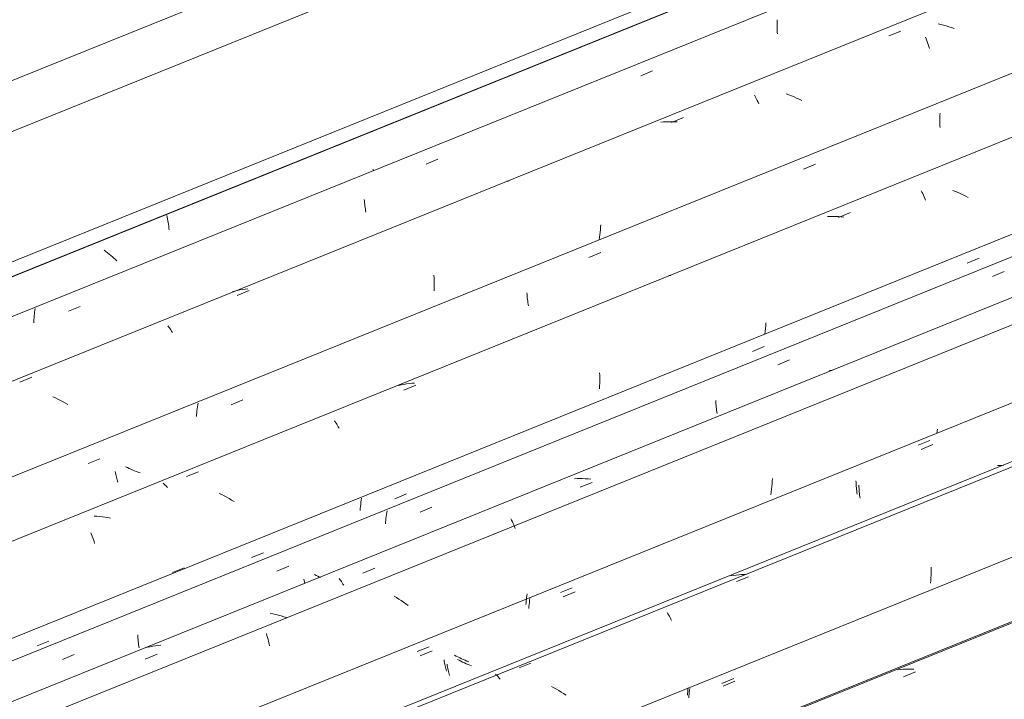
# Model space of a CAD drawing. Header units: metres. Extents: x -15.1 to 0.1, y 4 to 14.1.
# Tile 47 of 67: x -7.895 to -7.115, y 12.267 to 12.806. Entities that reach past the tile are written whole.
import ezdxf

# ---------------------------------------------------------------- set-up
doc = ezdxf.new("R2010")
doc.units = ezdxf.units.M
doc.layers.add('A-GLAZ-CWMG', color=7, linetype='Continuous', lineweight=5)
doc.layers.add('A-ROOF-OTLN', color=7, linetype='Continuous', lineweight=5)

# ---------------------------------------------------------------- blocks, each defined once
blk = doc.blocks.new('FP_94-ISO_01')
at = {"layer": 'A-GLAZ-CWMG'}
blk.add_line((-5.93317, 12.80422), (-8.27729, 11.85685), dxfattribs=at)
at = {"layer": 'A-GLAZ-CWMG', "color": 9, "true_color": 0xc0c0c0}
for p, q in [((-7.19757, 12.29087), (-7.19969, 12.2906)), ((-7.19544, 12.29107), (-7.19757, 12.29087)), ((-7.1933, 12.29121), (-7.19544, 12.29107)), ((-7.19516, 12.28522), (-7.18568, 12.28897)), ((-7.19115, 12.29129), (-7.1933, 12.29121)), ((-7.18899, 12.29131), (-7.19115, 12.29129)), ((-7.18683, 12.29127), (-7.18899, 12.29131))]:
    blk.add_line(p, q, dxfattribs=at)
blk = doc.blocks.new('FP_95-ISO_01')
at = {"layer": 'A-GLAZ-CWMG', "color": 9, "true_color": 0xc0c0c0}
for p, q in [((-7.33794, 12.27784), (-7.32859, 12.28169)), ((-7.36512, 12.26995), (-7.36525, 12.2685)), ((-7.36495, 12.2714), (-7.36512, 12.26995)), ((-7.36477, 12.27285), (-7.36495, 12.2714)), ((-7.36455, 12.27432), (-7.36477, 12.27285)), ((-7.36431, 12.27578), (-7.36455, 12.27432))]:
    blk.add_line(p, q, dxfattribs=at)
blk = doc.blocks.new('FP_96-ISO_01')
at = {"layer": 'A-GLAZ-CWMG'}
blk.add_line((-6.0627, 12.87877), (-8.40659, 11.9315), dxfattribs=at)
at = {"layer": 'A-GLAZ-CWMG', "color": 9, "true_color": 0xc0c0c0}
for p, q in [((-7.17317, 12.37002), (-7.1732, 12.36792)), ((-7.17318, 12.37211), (-7.17317, 12.37002)), ((-7.32974, 12.36543), (-7.33184, 12.36504)), ((-7.32763, 12.36575), (-7.32974, 12.36543)), ((-7.32551, 12.36601), (-7.32763, 12.36575)), ((-7.32742, 12.36066), (-7.31795, 12.36442)), ((-7.32338, 12.36621), (-7.32551, 12.36601)), ((-7.32124, 12.36634), (-7.32338, 12.36621)), ((-7.31908, 12.36641), (-7.32124, 12.36634)), ((-7.17336, 12.36367), (-7.17351, 12.36152)), ((-7.17326, 12.3658), (-7.17336, 12.36367)), ((-7.1732, 12.36792), (-7.17326, 12.3658)), ((-7.17351, 12.36152), (-7.17369, 12.35937)), ((-7.38234, 12.33603), (-7.38174, 12.33512)), ((-7.38174, 12.33512), (-7.38116, 12.33416)), ((-7.38116, 12.33416), (-7.38057, 12.33313)), ((-7.38057, 12.33313), (-7.37999, 12.33205)), ((-7.37999, 12.33205), (-7.37942, 12.33091)), ((-7.37942, 12.33091), (-7.37885, 12.32972)), ((-7.49966, 12.29223), (-7.49019, 12.296)), ((-7.5182, 12.2872), (-7.51763, 12.28668)), ((-7.51763, 12.28668), (-7.51706, 12.2861)), ((-7.51706, 12.2861), (-7.51652, 12.28551)), ((-7.51648, 12.28546), (-7.51589, 12.28477)), ((-7.51589, 12.28477), (-7.5153, 12.28401)), ((-7.5153, 12.28401), (-7.51471, 12.28319)), ((-7.47205, 12.2764), (-7.47405, 12.27744)), ((-7.47008, 12.27532), (-7.47205, 12.2764)), ((-7.46813, 12.2742), (-7.47008, 12.27532)), ((-7.46621, 12.27304), (-7.46813, 12.2742)), ((-7.46431, 12.27185), (-7.46621, 12.27304)), ((-7.46244, 12.27061), (-7.46431, 12.27185))]:
    blk.add_line(p, q, dxfattribs=at)
blk = doc.blocks.new('FP_97-ISO_01')
at = {"layer": 'A-GLAZ-CWMG', "color": 9, "true_color": 0xc0c0c0}
for p, q in [((-7.18349, 12.46864), (-7.17413, 12.47249)), ((-7.1192, 12.45262), (-7.12072, 12.45257)), ((-7.1177, 12.4527), (-7.1192, 12.45262)), ((-7.11619, 12.45283), (-7.1177, 12.4527)), ((-7.11565, 12.45288), (-7.11619, 12.45283)), ((-7.23275, 12.4404), (-7.23271, 12.43902)), ((-7.23271, 12.43902), (-7.23264, 12.43767)), ((-7.23264, 12.43767), (-7.23255, 12.43633)), ((-7.23255, 12.43633), (-7.23245, 12.43501)), ((-7.23245, 12.43501), (-7.23232, 12.43372)), ((-7.23232, 12.43372), (-7.23217, 12.43244)), ((-7.23217, 12.43244), (-7.23201, 12.43119)), ((-7.23201, 12.43119), (-7.23183, 12.42996)), ((-7.46688, 12.35183), (-7.45753, 12.35568)), ((-7.49383, 12.34661), (-7.49399, 12.34523)), ((-7.49366, 12.34799), (-7.49383, 12.34661)), ((-7.49346, 12.34938), (-7.49366, 12.34799)), ((-7.49323, 12.35077), (-7.49346, 12.34938)), ((-7.49412, 12.34385), (-7.49422, 12.34249)), ((-7.49399, 12.34523), (-7.49412, 12.34385)), ((-7.58022, 12.30511), (-7.57087, 12.30896)), ((-7.54939, 12.30156), (-7.55074, 12.30231)), ((-7.54802, 12.30084), (-7.54939, 12.30156)), ((-7.54664, 12.30014), (-7.54802, 12.30084)), ((-7.54524, 12.29948), (-7.54664, 12.30014)), ((-7.55901, 12.29857), (-7.55883, 12.29736)), ((-7.55883, 12.29736), (-7.55862, 12.29616)), ((-7.55862, 12.29616), (-7.5584, 12.295)), ((-7.5584, 12.295), (-7.55816, 12.29386)), ((-7.55816, 12.29386), (-7.55791, 12.29274)), ((-7.55791, 12.29274), (-7.55765, 12.29166)), ((-7.54383, 12.29883), (-7.54524, 12.29948)), ((-7.5424, 12.29822), (-7.54383, 12.29883)), ((-7.54096, 12.29764), (-7.5424, 12.29822)), ((-7.53951, 12.29709), (-7.54096, 12.29764)), ((-7.55765, 12.29166), (-7.55737, 12.29061)), ((-7.55737, 12.29061), (-7.55708, 12.28959))]:
    blk.add_line(p, q, dxfattribs=at)
blk = doc.blocks.new('FP_98-ISO_01')
at = {"layer": 'A-GLAZ-CWMG'}
blk.add_line((-6.17708, 12.9409), (-8.51698, 11.99524), dxfattribs=at)
blk = doc.blocks.new('FP_99-ISO_01')
at = {"layer": 'A-GLAZ-CWMG', "color": 9, "true_color": 0xc0c0c0}
for p, q in [((-7.12464, 12.60246), (-7.11529, 12.60631)), ((-7.2947, 12.53239), (-7.28534, 12.53624)), ((-7.34384, 12.50422), (-7.34378, 12.50286)), ((-7.34378, 12.50286), (-7.3437, 12.50152)), ((-7.3437, 12.50152), (-7.34359, 12.5002)), ((-7.34359, 12.5002), (-7.34347, 12.49889)), ((-7.34347, 12.49889), (-7.34333, 12.49761)), ((-7.34333, 12.49761), (-7.34316, 12.49636)), ((-7.34316, 12.49636), (-7.34299, 12.49512)), ((-7.34299, 12.49512), (-7.34279, 12.49391)), ((-7.60421, 12.41673), (-7.60447, 12.41522)), ((-7.57807, 12.41563), (-7.56872, 12.41948)), ((-7.60522, 12.40923), (-7.60534, 12.40775)), ((-7.60507, 12.41072), (-7.60522, 12.40923)), ((-7.6049, 12.41222), (-7.60507, 12.41072)), ((-7.6047, 12.41372), (-7.6049, 12.41222)), ((-7.60447, 12.41522), (-7.6047, 12.41372)), ((-7.60534, 12.40775), (-7.60544, 12.40628)), ((-7.6914, 12.36893), (-7.68205, 12.37278)), ((-7.67001, 12.36254), (-7.66981, 12.36134)), ((-7.66038, 12.36554), (-7.66174, 12.36627)), ((-7.659, 12.36484), (-7.66038, 12.36554)), ((-7.6576, 12.36416), (-7.659, 12.36484)), ((-7.65703, 12.3639), (-7.6576, 12.36416)), ((-7.66981, 12.36134), (-7.66959, 12.36017)), ((-7.66959, 12.36017), (-7.66936, 12.35902)), ((-7.80173, 12.3184), (-7.80166, 12.31705)), ((-7.80166, 12.31705), (-7.80156, 12.31572)), ((-7.80156, 12.31572), (-7.80145, 12.31441)), ((-7.80145, 12.31441), (-7.80131, 12.31312)), ((-7.80131, 12.31312), (-7.80116, 12.31185)), ((-7.80116, 12.31185), (-7.80099, 12.31061)), ((-7.80099, 12.31061), (-7.8008, 12.30939)), ((-7.8008, 12.30939), (-7.8006, 12.30819)), ((-7.86139, 12.29889), (-7.85204, 12.30275))]:
    blk.add_line(p, q, dxfattribs=at)
blk = doc.blocks.new('Rectangular Mullion - Telha Fibrocimento - Ondulada-V87-ISO_01')
at = {"layer": 'A-GLAZ-CWMG'}
for p, q in [((-6.2425, 12.96811), (-12.49926, 10.43947)), ((-6.00131, 12.82762), (-8.3292, 11.88682))]:
    blk.add_line(p, q, dxfattribs=at)
for name in ['FP_98-ISO_01', 'FP_99-ISO_01', 'FP_96-ISO_01', 'FP_97-ISO_01', 'FP_94-ISO_01', 'FP_95-ISO_01']:
    blk.add_blockref(name, (0, 0), dxfattribs=at)
blk = doc.blocks.new('FP_101-ISO_01')
at = {"layer": 'A-GLAZ-CWMG'}
blk.add_line((-5.93665, 12.80185), (-8.27631, 11.85629), dxfattribs=at)
blk = doc.blocks.new('FP_102-ISO_01')
at = {"layer": 'A-GLAZ-CWMG', "color": 9, "true_color": 0xc0c0c0}
for p, q in [((-7.36565, 12.27633), (-7.36584, 12.27485)), ((-7.33892, 12.2798), (-7.32958, 12.28366)), ((-7.36614, 12.27191), (-7.36626, 12.27045)), ((-7.366, 12.27338), (-7.36614, 12.27191)), ((-7.36584, 12.27485), (-7.366, 12.27338))]:
    blk.add_line(p, q, dxfattribs=at)
blk = doc.blocks.new('FP_103-ISO_01')
at = {"layer": 'A-GLAZ-CWMG'}
blk.add_line((-6.0603, 12.87556), (-8.40232, 11.92904), dxfattribs=at)
blk = doc.blocks.new('FP_104-ISO_01')
at = {"layer": 'A-GLAZ-CWMG', "color": 9, "true_color": 0xc0c0c0}
for p, q in [((-7.18121, 12.46532), (-7.17185, 12.46918)), ((-7.23045, 12.43708), (-7.23041, 12.43571)), ((-7.23041, 12.43571), (-7.23034, 12.43435)), ((-7.23034, 12.43435), (-7.23025, 12.43301)), ((-7.23025, 12.43301), (-7.23014, 12.43169)), ((-7.23014, 12.43169), (-7.23002, 12.4304)), ((-7.23002, 12.4304), (-7.22987, 12.42912)), ((-7.22987, 12.42912), (-7.2297, 12.42787)), ((-7.2297, 12.42787), (-7.22952, 12.42664)), ((-7.49101, 12.34713), (-7.49126, 12.34552)), ((-7.46459, 12.34848), (-7.45524, 12.35234)), ((-7.49181, 12.34072), (-7.49193, 12.33914)), ((-7.49166, 12.34231), (-7.49181, 12.34072)), ((-7.49147, 12.34391), (-7.49166, 12.34231)), ((-7.49126, 12.34552), (-7.49147, 12.34391)), ((-7.57792, 12.30176), (-7.56857, 12.30561)), ((-7.55669, 12.29523), (-7.5565, 12.29401)), ((-7.5565, 12.29401), (-7.55629, 12.29282)), ((-7.55629, 12.29282), (-7.55607, 12.29165)), ((-7.54706, 12.29822), (-7.54842, 12.29896)), ((-7.54569, 12.29749), (-7.54706, 12.29822)), ((-7.54431, 12.2968), (-7.54569, 12.29749)), ((-7.54291, 12.29613), (-7.54431, 12.2968)), ((-7.5415, 12.29549), (-7.54291, 12.29613)), ((-7.54007, 12.29488), (-7.5415, 12.29549)), ((-7.53863, 12.29429), (-7.54007, 12.29488)), ((-7.53718, 12.29374), (-7.53863, 12.29429)), ((-7.55607, 12.29165), (-7.55583, 12.29051)), ((-7.55583, 12.29051), (-7.55558, 12.2894)), ((-7.55558, 12.2894), (-7.55531, 12.28832)), ((-7.55531, 12.28832), (-7.55504, 12.28726)), ((-7.55504, 12.28726), (-7.55475, 12.28624))]:
    blk.add_line(p, q, dxfattribs=at)
blk = doc.blocks.new('FP_105-ISO_01')
at = {"layer": 'A-GLAZ-CWMG'}
blk.add_line((-6.19316, 12.95586), (-8.53884, 12.00786), dxfattribs=at)
at = {"layer": 'A-GLAZ-CWMG', "color": 9, "true_color": 0xc0c0c0}
for p, q in [((-7.25376, 12.52772), (-7.25337, 12.52785)), ((-7.25337, 12.52785), (-7.25295, 12.52791)), ((-7.25295, 12.52791), (-7.25251, 12.52792)), ((-7.25251, 12.52792), (-7.25205, 12.52788)), ((-7.25205, 12.52788), (-7.25158, 12.52777)), ((-7.16854, 12.47974), (-7.16883, 12.47811)), ((-7.16827, 12.48136), (-7.16854, 12.47974)), ((-7.45361, 12.44218), (-7.45576, 12.44207)), ((-7.45146, 12.44223), (-7.45361, 12.44218)), ((-7.4493, 12.44222), (-7.45146, 12.44223)), ((-7.44714, 12.44216), (-7.4493, 12.44222)), ((-7.44497, 12.44203), (-7.44714, 12.44216)), ((-7.4428, 12.44185), (-7.44497, 12.44203)), ((-7.29904, 12.4402), (-7.29918, 12.43806)), ((-7.29895, 12.44233), (-7.29904, 12.4402)), ((-7.45113, 12.43545), (-7.44165, 12.43919)), ((-7.29957, 12.43374), (-7.29983, 12.43157)), ((-7.29936, 12.4359), (-7.29957, 12.43374)), ((-7.29918, 12.43806), (-7.29936, 12.4359)), ((-7.29983, 12.43157), (-7.30012, 12.42939)), ((-7.50609, 12.41031), (-7.50552, 12.40918)), ((-7.50552, 12.40918), (-7.50495, 12.40799)), ((-7.50495, 12.40799), (-7.5044, 12.40675)), ((-7.5044, 12.40675), (-7.50385, 12.40547)), ((-7.50385, 12.40547), (-7.50332, 12.40413)), ((-7.50332, 12.40413), (-7.5028, 12.40275)), ((-7.62346, 12.36737), (-7.61398, 12.37112)), ((-7.64205, 12.36308), (-7.64147, 12.36232)), ((-7.64147, 12.36232), (-7.64088, 12.36149)), ((-7.64088, 12.36149), (-7.64029, 12.36061)), ((-7.64029, 12.36061), (-7.6397, 12.35967)), ((-7.6397, 12.35967), (-7.63911, 12.35868)), ((-7.63911, 12.35868), (-7.63853, 12.35764)), ((-7.59667, 12.34795), (-7.59859, 12.34912)), ((-7.59478, 12.34674), (-7.59667, 12.34795)), ((-7.59292, 12.3455), (-7.59478, 12.34674)), ((-7.59109, 12.34422), (-7.59292, 12.3455)), ((-7.58929, 12.34292), (-7.59109, 12.34422)), ((-7.58751, 12.34158), (-7.58929, 12.34292)), ((-7.69458, 12.33498), (-7.69674, 12.3354)), ((-7.69242, 12.3345), (-7.69458, 12.33498)), ((-7.69027, 12.33397), (-7.69242, 12.3345)), ((-7.68813, 12.33338), (-7.69027, 12.33397)), ((-7.686, 12.33275), (-7.68813, 12.33338)), ((-7.68388, 12.33206), (-7.686, 12.33275)), ((-7.69979, 12.31945), (-7.69932, 12.31791)), ((-7.69932, 12.31791), (-7.69887, 12.31634)), ((-7.69887, 12.31634), (-7.69843, 12.31472)), ((-7.79384, 12.30849), (-7.7959, 12.30798)), ((-7.79177, 12.30894), (-7.79384, 12.30849)), ((-7.78967, 12.30933), (-7.79177, 12.30894)), ((-7.78757, 12.30966), (-7.78967, 12.30933)), ((-7.78545, 12.30992), (-7.78757, 12.30966)), ((-7.78332, 12.31013), (-7.78545, 12.30992)), ((-7.69843, 12.31472), (-7.69802, 12.31306)), ((-7.69802, 12.31306), (-7.69763, 12.31135)), ((-7.69763, 12.31135), (-7.69726, 12.30962)), ((-7.7958, 12.29919), (-7.78632, 12.30294))]:
    blk.add_line(p, q, dxfattribs=at)
blk = doc.blocks.new('FP_106-ISO_01')
at = {"layer": 'A-GLAZ-CWMG', "color": 9, "true_color": 0xc0c0c0}
for p, q in [((-7.14465, 12.61306), (-7.13529, 12.61692)), ((-7.31472, 12.54302), (-7.30537, 12.54688)), ((-7.62462, 12.425), (-7.62486, 12.42338)), ((-7.62435, 12.42663), (-7.62462, 12.425)), ((-7.59813, 12.42631), (-7.58877, 12.43017)), ((-7.62538, 12.41856), (-7.62549, 12.41697)), ((-7.62524, 12.42016), (-7.62538, 12.41856)), ((-7.62506, 12.42177), (-7.62524, 12.42016)), ((-7.62486, 12.42338), (-7.62506, 12.42177)), ((-7.71147, 12.37964), (-7.70212, 12.38349)), ((-7.88147, 12.30963), (-7.87212, 12.31348))]:
    blk.add_line(p, q, dxfattribs=at)
blk = doc.blocks.new('FP_107-ISO_01')
at = {"layer": 'A-GLAZ-CWMG'}
blk.add_line((-6.3242, 13.02998), (-12.60325, 10.49233), dxfattribs=at)
at = {"layer": 'A-GLAZ-CWMG', "color": 9, "true_color": 0xc0c0c0}
for p, q in [((-7.18104, 12.67028), (-7.18046, 12.66919)), ((-7.18046, 12.66919), (-7.17989, 12.66804)), ((-7.17989, 12.66804), (-7.17932, 12.66684)), ((-7.17932, 12.66684), (-7.17877, 12.66559)), ((-7.15391, 12.66976), (-7.15599, 12.67058)), ((-7.15184, 12.66889), (-7.15391, 12.66976)), ((-7.14979, 12.66797), (-7.15184, 12.66889)), ((-7.14776, 12.667), (-7.14979, 12.66797)), ((-7.14575, 12.66599), (-7.14776, 12.667)), ((-7.17877, 12.66559), (-7.17823, 12.66428)), ((-7.17823, 12.66428), (-7.17769, 12.66292)), ((-7.14377, 12.66494), (-7.14575, 12.66599)), ((-7.24657, 12.64926), (-7.2371, 12.65302)), ((-7.25315, 12.64997), (-7.2553, 12.6499)), ((-7.251, 12.64999), (-7.25315, 12.64997)), ((-7.24883, 12.64994), (-7.251, 12.64999)), ((-7.24666, 12.64984), (-7.24883, 12.64994)), ((-7.24449, 12.64967), (-7.24666, 12.64984)), ((-7.24232, 12.64945), (-7.24449, 12.64967)), ((-7.30403, 12.56566), (-7.30421, 12.5634)), ((-7.30471, 12.55886), (-7.30504, 12.55658)), ((-7.30444, 12.56114), (-7.30471, 12.55886)), ((-7.30421, 12.5634), (-7.30444, 12.56114)), ((-7.43582, 12.52605), (-7.43575, 12.524)), ((-7.58253, 12.51794), (-7.58467, 12.51778)), ((-7.43575, 12.524), (-7.43571, 12.52194)), ((-7.43571, 12.51985), (-7.43574, 12.51774)), ((-7.43571, 12.52194), (-7.43571, 12.51985)), ((-7.5931, 12.51651), (-7.59517, 12.51604)), ((-7.59101, 12.51692), (-7.5931, 12.51651)), ((-7.58891, 12.51727), (-7.59101, 12.51692)), ((-7.59088, 12.51242), (-7.58141, 12.51618)), ((-7.58679, 12.51755), (-7.58891, 12.51727)), ((-7.58467, 12.51778), (-7.58679, 12.51755)), ((-7.43582, 12.51562), (-7.43593, 12.51348)), ((-7.43574, 12.51774), (-7.43582, 12.51562)), ((-7.64577, 12.48799), (-7.64518, 12.48716)), ((-7.64518, 12.48716), (-7.64458, 12.48628)), ((-7.64458, 12.48628), (-7.64399, 12.48534)), ((-7.64399, 12.48534), (-7.6434, 12.48434)), ((-7.6434, 12.48434), (-7.64282, 12.48329)), ((-7.64282, 12.48329), (-7.64224, 12.48218)), ((-7.76302, 12.44387), (-7.75355, 12.44764)), ((-7.78152, 12.43857), (-7.78097, 12.43814)), ((-7.78097, 12.43814), (-7.7804, 12.43765)), ((-7.7804, 12.43765), (-7.77983, 12.43709)), ((-7.77983, 12.43709), (-7.77925, 12.43648)), ((-7.77925, 12.43648), (-7.77866, 12.4358)), ((-7.77866, 12.4358), (-7.77807, 12.43507)), ((-7.73517, 12.42951), (-7.7372, 12.43048)), ((-7.73316, 12.4285), (-7.73517, 12.42951)), ((-7.73118, 12.42744), (-7.73316, 12.4285)), ((-7.72921, 12.42635), (-7.73118, 12.42744)), ((-7.72728, 12.42521), (-7.72921, 12.42635)), ((-7.72537, 12.42403), (-7.72728, 12.42521)), ((-7.83406, 12.41239), (-7.83623, 12.4125)), ((-7.83189, 12.41222), (-7.83406, 12.41239)), ((-7.82972, 12.41199), (-7.83189, 12.41222)), ((-7.82755, 12.4117), (-7.82972, 12.41199)), ((-7.82538, 12.41136), (-7.82755, 12.4117)), ((-7.82322, 12.41095), (-7.82538, 12.41136)), ((-7.83888, 12.39933), (-7.83833, 12.39804)), ((-7.83833, 12.39804), (-7.83779, 12.3967)), ((-7.83779, 12.3967), (-7.83727, 12.39531)), ((-7.83727, 12.39531), (-7.83676, 12.39387)), ((-7.83676, 12.39387), (-7.83627, 12.39238)), ((-7.83627, 12.39238), (-7.8358, 12.39084)), ((-7.7742, 12.36783), (-7.7648, 12.3715))]:
    blk.add_line(p, q, dxfattribs=at)
blk = doc.blocks.new('FP_108-ISO_01')
at = {"layer": 'A-GLAZ-CWMG', "color": 9, "true_color": 0xc0c0c0}
for p, q in [((-7.16627, 12.72887), (-7.16631, 12.72744)), ((-7.1662, 12.73031), (-7.16627, 12.72887)), ((-7.1661, 12.73176), (-7.1662, 12.73031)), ((-7.16631, 12.72744), (-7.16633, 12.72603)), ((-7.16633, 12.72603), (-7.16633, 12.72463)), ((-7.16633, 12.72463), (-7.1663, 12.72324)), ((-7.1663, 12.72324), (-7.16625, 12.72188)), ((-7.16625, 12.72188), (-7.16618, 12.72053)), ((-7.27425, 12.68745), (-7.2649, 12.6913)), ((-7.44432, 12.61745), (-7.43497, 12.6213)), ((-7.37937, 12.60319), (-7.38087, 12.60308)), ((-7.49338, 12.58936), (-7.4933, 12.58802)), ((-7.4933, 12.58802), (-7.49321, 12.58669)), ((-7.49321, 12.58669), (-7.49309, 12.58539)), ((-7.49309, 12.58539), (-7.49295, 12.5841)), ((-7.49295, 12.5841), (-7.49279, 12.58284)), ((-7.49279, 12.58284), (-7.49262, 12.58161)), ((-7.49262, 12.58161), (-7.49243, 12.58039)), ((-7.49243, 12.58039), (-7.49222, 12.57921)), ((-7.72772, 12.5008), (-7.71837, 12.50465)), ((-7.75478, 12.49598), (-7.75491, 12.49446)), ((-7.75461, 12.4975), (-7.75478, 12.49598)), ((-7.75441, 12.49903), (-7.75461, 12.4975)), ((-7.75419, 12.50057), (-7.75441, 12.49903)), ((-7.75394, 12.50211), (-7.75419, 12.50057)), ((-7.75502, 12.49295), (-7.7551, 12.49146)), ((-7.75491, 12.49446), (-7.75502, 12.49295)), ((-7.84106, 12.45415), (-7.83171, 12.458)), ((-7.81953, 12.44792), (-7.81932, 12.44674)), ((-7.80989, 12.45093), (-7.81126, 12.45163)), ((-7.8085, 12.45024), (-7.80989, 12.45093)), ((-7.80709, 12.44959), (-7.8085, 12.45024)), ((-7.80567, 12.44896), (-7.80709, 12.44959)), ((-7.80424, 12.44836), (-7.80567, 12.44896)), ((-7.8028, 12.44779), (-7.80424, 12.44836)), ((-7.80134, 12.44725), (-7.8028, 12.44779)), ((-7.81932, 12.44674), (-7.81909, 12.44558)), ((-7.81909, 12.44558), (-7.81885, 12.44446)), ((-7.81885, 12.44446), (-7.81859, 12.44336)), ((-7.81859, 12.44336), (-7.81832, 12.44229)), ((-7.81832, 12.44229), (-7.81804, 12.44125)), ((-7.81804, 12.44125), (-7.81775, 12.44025)), ((-7.81775, 12.44025), (-7.81745, 12.43927)), ((-7.79987, 12.44675), (-7.80134, 12.44725))]:
    blk.add_line(p, q, dxfattribs=at)
blk = doc.blocks.new('FP_109-ISO_01')
at = {"layer": 'A-GLAZ-CWMG'}
blk.add_line((-6.45373, 13.10454), (-12.73255, 10.56698), dxfattribs=at)
at = {"layer": 'A-GLAZ-CWMG', "color": 9, "true_color": 0xc0c0c0}
for p, q in [((-7.16552, 12.80209), (-7.16768, 12.80256)), ((-7.16337, 12.80156), (-7.16552, 12.80209)), ((-7.16123, 12.80097), (-7.16337, 12.80156)), ((-7.1591, 12.80033), (-7.16123, 12.80097)), ((-7.15698, 12.79964), (-7.1591, 12.80033)), ((-7.15487, 12.79889), (-7.15698, 12.79964)), ((-7.20666, 12.79302), (-7.1972, 12.79679)), ((-7.17756, 12.79198), (-7.17703, 12.79063)), ((-7.17703, 12.79063), (-7.17651, 12.78924)), ((-7.17651, 12.78924), (-7.176, 12.78779)), ((-7.176, 12.78779), (-7.17551, 12.7863)), ((-7.17551, 12.7863), (-7.17504, 12.78476)), ((-7.17504, 12.78476), (-7.17458, 12.78318)), ((-7.31323, 12.74609), (-7.31264, 12.7451)), ((-7.31264, 12.7451), (-7.31206, 12.74405)), ((-7.28597, 12.7463), (-7.28808, 12.74703)), ((-7.28387, 12.74552), (-7.28597, 12.7463)), ((-7.28179, 12.74468), (-7.28387, 12.74552)), ((-7.27973, 12.7438), (-7.28179, 12.74468)), ((-7.31206, 12.74405), (-7.31148, 12.74295)), ((-7.31148, 12.74295), (-7.31091, 12.74179)), ((-7.31091, 12.74179), (-7.31034, 12.74057)), ((-7.31034, 12.74057), (-7.30979, 12.73931)), ((-7.27769, 12.74287), (-7.27973, 12.7438)), ((-7.27566, 12.74189), (-7.27769, 12.74287)), ((-7.38529, 12.72489), (-7.38743, 12.7247)), ((-7.38315, 12.72502), (-7.38529, 12.72489)), ((-7.381, 12.72508), (-7.38315, 12.72502)), ((-7.37884, 12.72508), (-7.381, 12.72508)), ((-7.37667, 12.72503), (-7.37884, 12.72508)), ((-7.37875, 12.72457), (-7.36928, 12.72834)), ((-7.3745, 12.72491), (-7.37667, 12.72503)), ((-7.43497, 12.64334), (-7.43507, 12.64138)), ((-7.43557, 12.63545), (-7.43581, 12.63346)), ((-7.43537, 12.63743), (-7.43557, 12.63545)), ((-7.4352, 12.63941), (-7.43537, 12.63743)), ((-7.43507, 12.64138), (-7.4352, 12.63941)), ((-7.43581, 12.63346), (-7.43608, 12.63146)), ((-7.56712, 12.60347), (-7.56699, 12.60146)), ((-7.56699, 12.60146), (-7.56689, 12.59942)), ((-7.56689, 12.59942), (-7.56683, 12.59737)), ((-7.56683, 12.59737), (-7.56681, 12.59529)), ((-7.72497, 12.59072), (-7.72701, 12.59014)), ((-7.72291, 12.59124), (-7.72497, 12.59072)), ((-7.72083, 12.59169), (-7.72291, 12.59124)), ((-7.7229, 12.58744), (-7.71343, 12.59122)), ((-7.71874, 12.59209), (-7.72083, 12.59169)), ((-7.71663, 12.59242), (-7.71874, 12.59209)), ((-7.71451, 12.59269), (-7.71663, 12.59242)), ((-7.56682, 12.59319), (-7.56688, 12.59108)), ((-7.56681, 12.59529), (-7.56682, 12.59319)), ((-7.77778, 12.56325), (-7.77719, 12.56252)), ((-7.77719, 12.56252), (-7.7766, 12.56174)), ((-7.7766, 12.56174), (-7.776, 12.5609)), ((-7.776, 12.5609), (-7.77541, 12.55999)), ((-7.77541, 12.55999), (-7.77482, 12.55903)), ((-7.77482, 12.55903), (-7.77423, 12.55802)), ((-7.89496, 12.51876), (-7.8855, 12.52254)), ((-7.86691, 12.5061), (-7.86897, 12.50699)), ((-7.86487, 12.50516), (-7.86691, 12.5061)), ((-7.86285, 12.50417), (-7.86487, 12.50516)), ((-7.86086, 12.50314), (-7.86285, 12.50417)), ((-7.85888, 12.50206), (-7.86086, 12.50314)), ((-7.85693, 12.50095), (-7.85888, 12.50206))]:
    blk.add_line(p, q, dxfattribs=at)
blk = doc.blocks.new('FP_110-ISO_01')
at = {"layer": 'A-GLAZ-CWMG', "color": 9, "true_color": 0xc0c0c0}
for p, q in [((-7.29517, 12.80286), (-7.29519, 12.80145)), ((-7.29519, 12.80145), (-7.29519, 12.80004)), ((-7.29519, 12.80004), (-7.29516, 12.79866)), ((-7.29512, 12.80429), (-7.29517, 12.80286)), ((-7.29505, 12.80573), (-7.29512, 12.80429)), ((-7.29516, 12.79866), (-7.29512, 12.79729)), ((-7.29512, 12.79729), (-7.29505, 12.79594)), ((-7.29505, 12.79594), (-7.29496, 12.7946)), ((-7.4032, 12.76144), (-7.39385, 12.76529)), ((-7.57326, 12.69148), (-7.5639, 12.69533)), ((-7.50812, 12.67806), (-7.50946, 12.67794)), ((-7.6222, 12.66348), (-7.62211, 12.66215)), ((-7.62211, 12.66215), (-7.62199, 12.66084)), ((-7.62199, 12.66084), (-7.62186, 12.65955)), ((-7.62186, 12.65955), (-7.62171, 12.65828)), ((-7.62171, 12.65828), (-7.62153, 12.65704)), ((-7.62153, 12.65704), (-7.62135, 12.65582)), ((-7.62135, 12.65582), (-7.62114, 12.65463)), ((-7.62114, 12.65463), (-7.62092, 12.65347)), ((-7.88352, 12.5727), (-7.88368, 12.57125)), ((-7.88334, 12.57416), (-7.88352, 12.5727)), ((-7.88313, 12.57562), (-7.88334, 12.57416)), ((-7.8829, 12.57709), (-7.88313, 12.57562)), ((-7.85664, 12.57489), (-7.84729, 12.57874)), ((-7.884, 12.56695), (-7.88406, 12.56554)), ((-7.88392, 12.56838), (-7.884, 12.56695)), ((-7.88381, 12.56981), (-7.88392, 12.56838)), ((-7.88368, 12.57125), (-7.88381, 12.56981))]:
    blk.add_line(p, q, dxfattribs=at)
blk = doc.blocks.new('FP_111-ISO_01')
at = {"layer": 'A-GLAZ-CWMG', "color": 9, "true_color": 0xc0c0c0}
for p, q in [((-7.61475, 12.68632), (-7.61552, 12.68726)), ((-7.77853, 12.65064), (-7.77825, 12.64932)), ((-7.77825, 12.64932), (-7.77799, 12.64797)), ((-7.77799, 12.64797), (-7.77774, 12.6466)), ((-7.77774, 12.6466), (-7.77752, 12.6452)), ((-7.77752, 12.6452), (-7.77733, 12.64377)), ((-7.77733, 12.64377), (-7.77715, 12.64233)), ((-7.77715, 12.64233), (-7.777, 12.64085)), ((-7.777, 12.64085), (-7.77687, 12.63936)), ((-7.82696, 12.6222), (-7.82831, 12.62318)), ((-7.82563, 12.6212), (-7.82696, 12.6222)), ((-7.82433, 12.62017), (-7.82563, 12.6212)), ((-7.82305, 12.61912), (-7.82433, 12.62017)), ((-7.8218, 12.61806), (-7.82305, 12.61912)), ((-7.82057, 12.61698), (-7.8218, 12.61806)), ((-7.81937, 12.61588), (-7.82057, 12.61698)), ((-7.8182, 12.61477), (-7.81937, 12.61588))]:
    blk.add_line(p, q, dxfattribs=at)
blk = doc.blocks.new('Rectangular Mullion - Telha Fibrocimento - Ondulada-V100-ISO_01')
at = {"layer": 'A-GLAZ-CWMG'}
for p, q in [((-6.52167, 13.12818), (-12.7773, 10.59999)), ((-6.39234, 13.05338), (-12.64784, 10.52525)), ((-6.26234, 12.97809), (-12.5176, 10.45005)), ((-6.12828, 12.89877), (-8.45397, 11.95886))]:
    blk.add_line(p, q, dxfattribs=at)
for name in ['FP_111-ISO_01', 'FP_109-ISO_01', 'FP_110-ISO_01', 'FP_107-ISO_01', 'FP_108-ISO_01', 'FP_105-ISO_01', 'FP_106-ISO_01', 'FP_103-ISO_01', 'FP_104-ISO_01', 'FP_101-ISO_01', 'FP_102-ISO_01']:
    blk.add_blockref(name, (0, 0), dxfattribs=at)

msp = doc.modelspace()

# ---------------------------------------------------------------- linework, layer by layer
at = {"layer": 'A-ROOF-OTLN'}
for p, q in [((-10.13181, 11.85616), (-6.88895, 13.16674)), ((-10.36456, 11.72178), (-6.88895, 13.12643)), ((-12.82883, 10.62257), (-6.78372, 13.06567)), ((-12.80966, 10.61868), (-6.7783, 13.05622)), ((-12.80948, 10.61857), (-6.7793, 13.05563))]:
    msp.add_line(p, q, dxfattribs=at)

# ---------------------------------------------------------------- block references
at = {"layer": 'A-GLAZ-CWMG'}
for name in ['Rectangular Mullion - Telha Fibrocimento - Ondulada-V100-ISO_01', 'Rectangular Mullion - Telha Fibrocimento - Ondulada-V87-ISO_01']:
    msp.add_blockref(name, (0, 0), dxfattribs=at)

doc.saveas('drawing.dxf')
